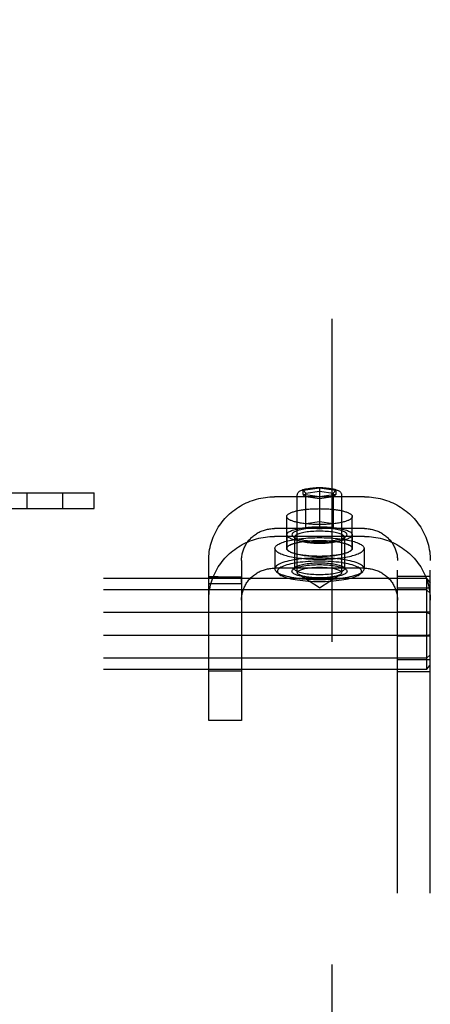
# Model space of a CAD drawing. Header units: inches. Extents: x 0 to 224, y 0 to 145.
# Tile 53 of 91: x 113.71 to 115.27, y 52.29 to 56.05. Entities that reach past the tile are written whole.
import ezdxf

# ---------------------------------------------------------------- set-up
doc = ezdxf.new("R2010")
doc.units = ezdxf.units.IN
doc.header["$LTSCALE"] = 12.302632
doc.header["$MEASUREMENT"] = 0
doc.linetypes.add('HIDDEN', pattern=[0.2, 0.1, -0.1])
doc.layers.add('DEFAULT_2', color=8, linetype='HIDDEN')

msp = doc.modelspace()

# ---------------------------------------------------------------- linework, layer by layer
at = {"layer": 'DEFAULT_2', "color": 8, "linetype": 'HIDDEN'}
for p, q in [((114.8939, 89.3524), (114.8939, 16.3824)), ((113.5789, 54.2424), (113.9889, 54.2424)), ((113.7321, 54.2424), (113.7321, 54.1824)), ((113.8681, 54.2424), (113.8681, 54.1824)), ((113.9889, 54.1824), (113.9889, 54.2424)), ((115.0189, 54.2274), (114.6749, 54.2274)), ((114.7624, 53.9384), (114.7624, 54.2343)), ((114.7844, 54.2528), (114.8469, 54.2615)), ((114.7844, 54.2528), (114.7944, 54.2417)), ((114.7844, 54.2354), (114.7844, 54.2528)), ((114.8469, 54.2266), (114.7844, 54.2354)), ((114.7844, 54.2354), (114.7944, 54.2271)), ((114.7944, 54.2417), (114.8469, 54.2491)), ((114.7944, 54.1106), (114.7944, 54.2417)), ((114.8469, 54.2197), (114.7944, 54.2271)), ((114.8469, 54.2615), (114.9094, 54.2528)), ((114.8469, 54.2615), (114.8469, 54.1033)), ((114.8469, 54.2491), (114.8994, 54.2417)), ((114.9094, 54.2354), (114.8469, 54.2266)), ((114.8994, 54.2271), (114.8469, 54.2197)), ((114.9094, 54.2528), (114.8994, 54.2417)), ((114.8994, 54.2417), (114.8994, 54.1106)), ((114.9094, 54.2354), (114.8994, 54.2271)), ((114.9094, 54.2528), (114.9094, 54.2354)), ((114.9314, 53.9384), (114.9314, 54.2343)), ((113.5789, 54.1824), (113.9889, 54.1824)), ((114.7219, 54.0305), (114.7219, 54.1518)), ((114.9719, 54.0305), (114.9719, 54.1518)), ((114.7944, 54.1253), (114.8469, 54.1326)), ((114.8469, 54.1326), (114.8994, 54.1253)), ((115.0189, 54.1061), (114.6749, 54.1061)), ((115.0189, 54.0762), (114.6749, 54.0762)), ((114.7224, 54.0829), (114.7224, 54.0305)), ((114.7549, 54.0675), (114.7452, 54.0766)), ((114.8469, 54.1033), (114.7944, 54.1106)), ((114.8994, 54.1106), (114.8469, 54.1033)), ((114.9389, 54.0675), (114.9486, 54.0766)), ((114.9714, 54.0829), (114.9714, 54.0305)), ((114.7519, 54.0732), (114.7519, 53.9529)), ((114.9419, 54.0732), (114.9419, 53.9529)), ((114.6769, 54.0305), (114.6769, 53.9529)), ((115.0169, 54.0305), (115.0169, 53.9529)), ((114.4249, 53.375), (114.4249, 53.9849)), ((114.5499, 53.9849), (114.5499, 53.375)), ((115.1439, 47.7958), (115.1439, 53.9849)), ((115.2689, 47.7958), (115.2689, 53.9849)), ((115.0189, 53.9549), (114.6749, 53.9549)), ((114.6919, 53.9336), (114.6822, 53.9427)), ((114.7549, 53.9587), (114.7452, 53.9496)), ((114.8469, 53.8802), (114.7678, 53.9312)), ((114.8469, 53.8802), (114.926, 53.9312)), ((114.9389, 53.9587), (114.9486, 53.9496)), ((115.0018, 53.9336), (115.0115, 53.9427)), ((115.2539, 53.9158), (111.7839, 53.9158)), ((114.4431, 53.9222), (114.4249, 53.9224)), ((114.4249, 53.9224), (114.4249, 53.9221)), ((114.4249, 53.9221), (114.5499, 53.9221)), ((114.4249, 53.8994), (114.425, 53.9137)), ((114.4249, 53.8964), (114.5499, 53.8964)), ((114.425, 53.9137), (114.425, 53.917)), ((114.4604, 53.9221), (114.4431, 53.9222)), ((114.5499, 53.9215), (114.5499, 53.9221)), ((114.5499, 53.917), (114.5499, 53.9215)), ((115.2689, 53.9241), (115.1439, 53.9241)), ((115.2539, 53.9158), (115.2689, 53.8992)), ((115.2539, 53.9158), (115.2539, 53.5689)), ((115.2539, 53.8722), (111.7839, 53.8722)), ((115.2689, 53.8784), (115.1439, 53.8784)), ((115.2539, 53.8722), (115.2689, 53.8597)), ((115.2539, 53.786), (111.7839, 53.786)), ((115.2689, 53.7881), (115.1439, 53.7881)), ((115.2539, 53.786), (115.2689, 53.7818)), ((115.2539, 53.6987), (115.2689, 53.7029)), ((115.2539, 53.6987), (111.7839, 53.6987)), ((115.2689, 53.6966), (115.1439, 53.6966)), ((115.2539, 53.6126), (111.7839, 53.6126)), ((115.2689, 53.6064), (115.1439, 53.6064)), ((115.2539, 53.6126), (115.2689, 53.625)), ((115.2539, 53.5689), (111.7839, 53.5689)), ((114.5499, 53.5624), (114.4249, 53.5624)), ((115.2689, 53.5606), (115.1439, 53.5606)), ((115.2539, 53.5689), (115.2689, 53.5856)), ((114.5499, 53.375), (114.4249, 53.375))]:
    msp.add_line(p, q, dxfattribs=at)
for points in [[(114.4249, 53.9849), (114.425, 53.9931), (114.4255, 54.0014), (114.4262, 54.0097), (114.4272, 54.0179), (114.4285, 54.0261), (114.4301, 54.0342), (114.432, 54.0423), (114.4341, 54.0503), (114.4366, 54.0582), (114.4393, 54.0661), (114.4423, 54.0738), (114.4456, 54.0815), (114.4491, 54.089), (114.4529, 54.0964), (114.4569, 54.1037), (114.4613, 54.1109), (114.4658, 54.1179), (114.4706, 54.1247), (114.4757, 54.1314), (114.4809, 54.1379), (114.4865, 54.1443), (114.4922, 54.1504), (114.4981, 54.1564), (114.5042, 54.1621), (114.5106, 54.1677), (114.5171, 54.173), (114.5238, 54.1782), (114.5307, 54.183), (114.5378, 54.1877), (114.545, 54.1921), (114.5524, 54.1963), (114.5599, 54.2002), (114.5675, 54.2039), (114.5753, 54.2073), (114.5832, 54.2105), (114.5912, 54.2134), (114.5992, 54.2161), (114.6074, 54.2184), (114.6157, 54.2205), (114.624, 54.2224), (114.6324, 54.2239), (114.6408, 54.2252), (114.6493, 54.2262), (114.6578, 54.2269), (114.6663, 54.2273), (114.6749, 54.2274)], [(114.7624, 54.2343), (114.7626, 54.2365), (114.7631, 54.2388), (114.764, 54.241), (114.7652, 54.2431), (114.7668, 54.245), (114.7687, 54.2468), (114.7709, 54.2485), (114.7735, 54.2501), (114.7764, 54.2516), (114.7798, 54.2531), (114.7839, 54.2545), (114.7885, 54.2559), (114.7934, 54.2571), (114.7986, 54.2582), (114.8041, 54.2592), (114.8098, 54.26), (114.8156, 54.2607), (114.8217, 54.2613), (114.8278, 54.2618), (114.8341, 54.2621), (114.8405, 54.2623), (114.8469, 54.2623)], [(114.8469, 54.2623), (114.8533, 54.2623), (114.8597, 54.2621), (114.8661, 54.2617), (114.8723, 54.2613), (114.8784, 54.2607), (114.8843, 54.26), (114.89, 54.2591), (114.8955, 54.2582), (114.9008, 54.257), (114.9057, 54.2558), (114.9102, 54.2544), (114.9142, 54.253), (114.9176, 54.2515), (114.9205, 54.25), (114.923, 54.2484), (114.9251, 54.2467), (114.927, 54.2449), (114.9286, 54.243), (114.9298, 54.2409), (114.9307, 54.2388), (114.9312, 54.2365), (114.9314, 54.2343)], [(115.0189, 54.2274), (115.0274, 54.2273), (115.0359, 54.2269), (115.0444, 54.2262), (115.0529, 54.2252), (115.0614, 54.2239), (115.0697, 54.2224), (115.0781, 54.2205), (115.0863, 54.2184), (115.0945, 54.2161), (115.1026, 54.2134), (115.1106, 54.2105), (115.1184, 54.2074), (115.1262, 54.2039), (115.1339, 54.2003), (115.1414, 54.1963), (115.1487, 54.1921), (115.156, 54.1877), (115.163, 54.183), (115.1699, 54.1782), (115.1766, 54.173), (115.1832, 54.1677), (115.1895, 54.1621), (115.1957, 54.1564), (115.2016, 54.1504), (115.2073, 54.1443), (115.2128, 54.1379), (115.2181, 54.1314), (115.2231, 54.1247), (115.2279, 54.1179), (115.2325, 54.1109), (115.2368, 54.1037), (115.2408, 54.0965), (115.2446, 54.089), (115.2482, 54.0815), (115.2514, 54.0739), (115.2544, 54.0661), (115.2572, 54.0582), (115.2596, 54.0503), (115.2618, 54.0423), (115.2636, 54.0342), (115.2652, 54.0261), (115.2665, 54.0179), (115.2676, 54.0097), (115.2683, 54.0014), (115.2687, 53.9931), (115.2689, 53.9849)], [(114.7219, 54.1518), (114.722, 54.1531), (114.7223, 54.1543), (114.7228, 54.1556), (114.7236, 54.1568), (114.7245, 54.158), (114.7257, 54.1593), (114.7271, 54.1605), (114.7287, 54.1617), (114.7304, 54.1628), (114.7324, 54.164), (114.7346, 54.1651), (114.7369, 54.1662), (114.7395, 54.1673), (114.7422, 54.1684), (114.7451, 54.1694), (114.7482, 54.1704), (114.7515, 54.1714), (114.7549, 54.1723), (114.7585, 54.1732), (114.7622, 54.1741), (114.7661, 54.1749), (114.7701, 54.1757), (114.7742, 54.1764), (114.7785, 54.1772), (114.7829, 54.1778), (114.7874, 54.1784), (114.792, 54.179), (114.7967, 54.1795), (114.8014, 54.18), (114.8063, 54.1804), (114.8112, 54.1808), (114.8162, 54.1811), (114.8212, 54.1814), (114.8263, 54.1817), (114.8314, 54.1818), (114.8366, 54.182), (114.8417, 54.182), (114.8469, 54.1821)], [(114.8469, 54.1216), (114.8417, 54.1216), (114.8366, 54.1217), (114.8314, 54.1218), (114.8263, 54.122), (114.8212, 54.1222), (114.8162, 54.1225), (114.8112, 54.1229), (114.8063, 54.1232), (114.8014, 54.1237), (114.7967, 54.1241), (114.792, 54.1247), (114.7874, 54.1252), (114.7829, 54.1259), (114.7785, 54.1265), (114.7742, 54.1272), (114.7701, 54.128), (114.7661, 54.1288), (114.7622, 54.1296), (114.7585, 54.1305), (114.7549, 54.1314), (114.7515, 54.1323), (114.7482, 54.1333), (114.7451, 54.1343), (114.7422, 54.1353), (114.7395, 54.1364), (114.7369, 54.1374), (114.7346, 54.1386), (114.7324, 54.1397), (114.7304, 54.1408), (114.7287, 54.142), (114.7271, 54.1432), (114.7257, 54.1444), (114.7245, 54.1456), (114.7236, 54.1469), (114.7228, 54.1481), (114.7223, 54.1493), (114.722, 54.1506), (114.7219, 54.1518)], [(114.8469, 54.1821), (114.852, 54.182), (114.8572, 54.182), (114.8623, 54.1818), (114.8675, 54.1817), (114.8725, 54.1814), (114.8776, 54.1811), (114.8825, 54.1808), (114.8875, 54.1804), (114.8923, 54.18), (114.8971, 54.1795), (114.9018, 54.179), (114.9064, 54.1784), (114.9109, 54.1778), (114.9152, 54.1772), (114.9195, 54.1764), (114.9237, 54.1757), (114.9277, 54.1749), (114.9315, 54.1741), (114.9353, 54.1732), (114.9388, 54.1723), (114.9423, 54.1714), (114.9455, 54.1704), (114.9486, 54.1694), (114.9515, 54.1684), (114.9543, 54.1673), (114.9568, 54.1662), (114.9592, 54.1651), (114.9613, 54.164), (114.9633, 54.1628), (114.9651, 54.1617), (114.9667, 54.1605), (114.9681, 54.1593), (114.9692, 54.158), (114.9702, 54.1568), (114.9709, 54.1556), (114.9715, 54.1543), (114.9718, 54.1531), (114.9719, 54.1518)], [(114.9719, 54.1518), (114.9718, 54.1506), (114.9715, 54.1493), (114.9709, 54.1481), (114.9702, 54.1469), (114.9692, 54.1456), (114.9681, 54.1444), (114.9667, 54.1432), (114.9651, 54.142), (114.9633, 54.1408), (114.9613, 54.1397), (114.9592, 54.1386), (114.9568, 54.1374), (114.9543, 54.1364), (114.9515, 54.1353), (114.9486, 54.1343), (114.9455, 54.1333), (114.9423, 54.1323), (114.9388, 54.1314), (114.9353, 54.1305), (114.9315, 54.1296), (114.9277, 54.1288), (114.9237, 54.128), (114.9195, 54.1272), (114.9152, 54.1265), (114.9109, 54.1259), (114.9064, 54.1252), (114.9018, 54.1247), (114.8971, 54.1241), (114.8923, 54.1237), (114.8875, 54.1232), (114.8825, 54.1229), (114.8776, 54.1225), (114.8725, 54.1222), (114.8675, 54.122), (114.8623, 54.1218), (114.8572, 54.1217), (114.852, 54.1216), (114.8469, 54.1216)], [(114.4249, 53.8337), (114.425, 53.8419), (114.4255, 53.8502), (114.4262, 53.8585), (114.4272, 53.8667), (114.4285, 53.8749), (114.4301, 53.883), (114.432, 53.8911), (114.4341, 53.8991), (114.4366, 53.907), (114.4393, 53.9149), (114.4423, 53.9226), (114.4456, 53.9303), (114.4491, 53.9378), (114.4529, 53.9452), (114.4569, 53.9525), (114.4613, 53.9597), (114.4658, 53.9667), (114.4706, 53.9735), (114.4757, 53.9802), (114.4809, 53.9867), (114.4865, 53.9931), (114.4922, 53.9992), (114.4981, 54.0052), (114.5042, 54.0109), (114.5106, 54.0165), (114.5171, 54.0218), (114.5238, 54.0269), (114.5307, 54.0318), (114.5378, 54.0365), (114.545, 54.0409), (114.5524, 54.0451), (114.5599, 54.049), (114.5675, 54.0527), (114.5753, 54.0561), (114.5832, 54.0593), (114.5912, 54.0622), (114.5992, 54.0649), (114.6074, 54.0672), (114.6157, 54.0693), (114.624, 54.0712), (114.6324, 54.0727), (114.6408, 54.074), (114.6493, 54.075), (114.6578, 54.0757), (114.6663, 54.0761), (114.6749, 54.0762)], [(114.5499, 53.9849), (114.55, 53.989), (114.5502, 53.9931), (114.5505, 53.9973), (114.551, 54.0014), (114.5517, 54.0055), (114.5525, 54.0095), (114.5534, 54.0136), (114.5545, 54.0176), (114.5557, 54.0215), (114.5571, 54.0255), (114.5586, 54.0293), (114.5602, 54.0332), (114.562, 54.0369), (114.5639, 54.0406), (114.5659, 54.0443), (114.5681, 54.0479), (114.5703, 54.0514), (114.5728, 54.0548), (114.5753, 54.0581), (114.5779, 54.0614), (114.5807, 54.0646), (114.5835, 54.0676), (114.5865, 54.0706), (114.5896, 54.0735), (114.5927, 54.0763), (114.596, 54.0789), (114.5994, 54.0815), (114.6028, 54.084), (114.6063, 54.0863), (114.6099, 54.0885), (114.6136, 54.0906), (114.6174, 54.0925), (114.6212, 54.0944), (114.6251, 54.0961), (114.629, 54.0977), (114.633, 54.0991), (114.6371, 54.1005), (114.6412, 54.1016), (114.6453, 54.1027), (114.6494, 54.1036), (114.6536, 54.1044), (114.6579, 54.105), (114.6621, 54.1055), (114.6663, 54.1059), (114.6706, 54.1061), (114.6749, 54.1061)], [(114.7224, 54.0829), (114.7226, 54.0848), (114.7233, 54.0866), (114.7244, 54.0884), (114.726, 54.0902), (114.728, 54.0919), (114.7305, 54.0936), (114.7333, 54.0953), (114.7366, 54.0969), (114.7403, 54.0985), (114.7444, 54.1001), (114.7489, 54.1015), (114.7537, 54.1029), (114.7588, 54.1042), (114.7643, 54.1055), (114.7701, 54.1067), (114.7762, 54.1077), (114.7825, 54.1087), (114.789, 54.1096), (114.7958, 54.1104), (114.8027, 54.1111), (114.8098, 54.1117), (114.8171, 54.1122), (114.8244, 54.1126), (114.8319, 54.1128), (114.8394, 54.113), (114.8469, 54.1131), (114.8544, 54.113), (114.8619, 54.1128), (114.8693, 54.1126), (114.8767, 54.1122), (114.8839, 54.1117), (114.891, 54.1111), (114.898, 54.1104), (114.9047, 54.1096), (114.9113, 54.1087), (114.9176, 54.1077), (114.9237, 54.1067), (114.9294, 54.1055), (114.9349, 54.1042), (114.9401, 54.1029), (114.9449, 54.1015), (114.9493, 54.1001), (114.9534, 54.0985), (114.9571, 54.0969), (114.9604, 54.0953), (114.9633, 54.0936), (114.9657, 54.0919), (114.9678, 54.0902), (114.9693, 54.0884), (114.9705, 54.0866), (114.9711, 54.0848), (114.9714, 54.0829)], [(114.7224, 54.0829), (114.7226, 54.0811), (114.7233, 54.0793), (114.7244, 54.0775), (114.726, 54.0757), (114.728, 54.074), (114.7305, 54.0723), (114.7333, 54.0706), (114.7366, 54.0689), (114.7403, 54.0674), (114.7444, 54.0658), (114.7489, 54.0644), (114.7537, 54.063), (114.7588, 54.0616), (114.7643, 54.0604), (114.7701, 54.0592), (114.7762, 54.0582), (114.7825, 54.0572), (114.789, 54.0563), (114.7958, 54.0555), (114.8027, 54.0548), (114.8098, 54.0542), (114.8171, 54.0537), (114.8244, 54.0533), (114.8319, 54.053), (114.8394, 54.0529), (114.8469, 54.0528), (114.8544, 54.0529), (114.8619, 54.053), (114.8693, 54.0533), (114.8767, 54.0537), (114.8839, 54.0542), (114.891, 54.0548), (114.898, 54.0555), (114.9047, 54.0563), (114.9113, 54.0572), (114.9176, 54.0582), (114.9237, 54.0592), (114.9294, 54.0604), (114.9349, 54.0616), (114.9401, 54.063), (114.9449, 54.0644), (114.9493, 54.0658), (114.9534, 54.0674), (114.9571, 54.0689), (114.9604, 54.0706), (114.9633, 54.0723), (114.9657, 54.074), (114.9678, 54.0757), (114.9693, 54.0775), (114.9705, 54.0793), (114.9711, 54.0811), (114.9714, 54.0829)], [(114.9519, 54.0829), (114.9516, 54.0848), (114.9508, 54.0866), (114.9493, 54.0885), (114.9473, 54.0903), (114.9448, 54.0921), (114.9416, 54.0939), (114.9379, 54.0956), (114.9337, 54.0972), (114.9291, 54.0987), (114.924, 54.1002), (114.9184, 54.1015), (114.9125, 54.1028), (114.9061, 54.1039), (114.8995, 54.1049), (114.8925, 54.1058), (114.8853, 54.1066), (114.8779, 54.1072), (114.8703, 54.1077), (114.8626, 54.1081), (114.8547, 54.1083), (114.8469, 54.1083), (114.839, 54.1083), (114.8312, 54.1081), (114.8235, 54.1077), (114.8159, 54.1072), (114.8084, 54.1066), (114.8012, 54.1058), (114.7943, 54.1049), (114.7876, 54.1039), (114.7813, 54.1028), (114.7754, 54.1015), (114.7698, 54.1002), (114.7647, 54.0988), (114.76, 54.0972), (114.7558, 54.0956), (114.7521, 54.0939), (114.749, 54.0921), (114.7464, 54.0903), (114.7444, 54.0885), (114.743, 54.0866), (114.7422, 54.0848), (114.7419, 54.0829)], [(114.7419, 54.0829), (114.7422, 54.0811), (114.743, 54.0792), (114.7444, 54.0774), (114.7452, 54.0766)], [(114.7452, 54.0766), (114.7464, 54.0756), (114.749, 54.0737), (114.7521, 54.072), (114.7558, 54.0703), (114.76, 54.0687), (114.7647, 54.0671), (114.7698, 54.0657), (114.7753, 54.0643), (114.7813, 54.0631), (114.7876, 54.062), (114.7943, 54.061), (114.8012, 54.0601), (114.8084, 54.0593), (114.8159, 54.0587), (114.8235, 54.0582), (114.8312, 54.0578), (114.839, 54.0576), (114.8469, 54.0575), (114.8547, 54.0576), (114.8625, 54.0578), (114.8703, 54.0582), (114.8779, 54.0587), (114.8853, 54.0593), (114.8925, 54.0601), (114.8995, 54.061), (114.9061, 54.062), (114.9125, 54.0631), (114.9184, 54.0643), (114.9239, 54.0657), (114.9291, 54.0671), (114.9337, 54.0687), (114.9379, 54.0703), (114.9416, 54.072), (114.9447, 54.0737), (114.9473, 54.0755), (114.9486, 54.0766)], [(114.9419, 54.0732), (114.9416, 54.0749), (114.9409, 54.0766), (114.9396, 54.0783), (114.9378, 54.0799), (114.9354, 54.0816), (114.9326, 54.0831), (114.9293, 54.0847), (114.9255, 54.0862), (114.9212, 54.0875), (114.9166, 54.0888), (114.9116, 54.0901), (114.9062, 54.0912), (114.9005, 54.0922), (114.8945, 54.0931), (114.8882, 54.0939), (114.8817, 54.0946), (114.8749, 54.0952), (114.8681, 54.0956), (114.8611, 54.096), (114.854, 54.0962), (114.8469, 54.0962), (114.8398, 54.0962), (114.8327, 54.096), (114.8257, 54.0956), (114.8188, 54.0952), (114.8121, 54.0946), (114.8056, 54.0939), (114.7993, 54.0931), (114.7933, 54.0922), (114.7875, 54.0912), (114.7822, 54.0901), (114.7772, 54.0889), (114.7725, 54.0875), (114.7683, 54.0862), (114.7645, 54.0847), (114.7612, 54.0832), (114.7583, 54.0816), (114.756, 54.0799), (114.7542, 54.0783), (114.7529, 54.0766), (114.7521, 54.0749), (114.7519, 54.0732)], [(114.9486, 54.0766), (114.9493, 54.0774), (114.9508, 54.0792), (114.9516, 54.0811), (114.9519, 54.0829)], [(115.0189, 54.1061), (115.0231, 54.1061), (115.0274, 54.1059), (115.0317, 54.1055), (115.0359, 54.105), (115.0401, 54.1044), (115.0443, 54.1036), (115.0485, 54.1027), (115.0526, 54.1016), (115.0567, 54.1005), (115.0607, 54.0991), (115.0647, 54.0977), (115.0687, 54.0961), (115.0725, 54.0944), (115.0764, 54.0926), (115.0801, 54.0906), (115.0838, 54.0885), (115.0874, 54.0863), (115.091, 54.084), (115.0944, 54.0815), (115.0978, 54.0789), (115.101, 54.0763), (115.1042, 54.0735), (115.1073, 54.0706), (115.1102, 54.0676), (115.1131, 54.0646), (115.1158, 54.0614), (115.1185, 54.0581), (115.121, 54.0548), (115.1234, 54.0514), (115.1257, 54.0479), (115.1278, 54.0443), (115.1299, 54.0407), (115.1318, 54.037), (115.1335, 54.0332), (115.1352, 54.0294), (115.1367, 54.0255), (115.138, 54.0216), (115.1392, 54.0176), (115.1403, 54.0136), (115.1413, 54.0095), (115.1421, 54.0055), (115.1427, 54.0014), (115.1432, 53.9973), (115.1436, 53.9931), (115.1438, 53.989), (115.1439, 53.9849)], [(115.0189, 54.0762), (115.0274, 54.0761), (115.0359, 54.0757), (115.0444, 54.075), (115.0529, 54.074), (115.0614, 54.0727), (115.0697, 54.0712), (115.0781, 54.0693), (115.0863, 54.0672), (115.0945, 54.0649), (115.1026, 54.0622), (115.1106, 54.0593), (115.1184, 54.0562), (115.1262, 54.0527), (115.1339, 54.0491), (115.1414, 54.0451), (115.1487, 54.0409), (115.156, 54.0365), (115.163, 54.0318), (115.1699, 54.0269), (115.1766, 54.0218), (115.1832, 54.0165), (115.1895, 54.0109), (115.1957, 54.0052), (115.2016, 53.9992), (115.2073, 53.9931), (115.2128, 53.9867), (115.2181, 53.9802), (115.2231, 53.9735), (115.2279, 53.9667), (115.2325, 53.9597), (115.2368, 53.9525), (115.2408, 53.9453), (115.2446, 53.9378), (115.2482, 53.9303), (115.2514, 53.9227), (115.2544, 53.9149), (115.2572, 53.907), (115.2596, 53.8991), (115.2618, 53.8911), (115.2636, 53.883), (115.2652, 53.8749), (115.2665, 53.8667), (115.2676, 53.8585), (115.2683, 53.8502), (115.2687, 53.8419), (115.2689, 53.8337)], [(114.6769, 54.0305), (114.6771, 54.0327), (114.6778, 54.0348), (114.679, 54.037), (114.6806, 54.0391), (114.6827, 54.0412), (114.6852, 54.0433), (114.6882, 54.0453), (114.6916, 54.0473), (114.6954, 54.0492), (114.6997, 54.0511), (114.7043, 54.0529), (114.7093, 54.0547), (114.7148, 54.0564), (114.7205, 54.0581), (114.7267, 54.0596), (114.7331, 54.0611), (114.7399, 54.0625), (114.747, 54.0638), (114.7543, 54.065), (114.7619, 54.0662), (114.7697, 54.0672), (114.7777, 54.0681), (114.786, 54.0689), (114.7943, 54.0697), (114.8029, 54.0703), (114.8115, 54.0708), (114.8203, 54.0712), (114.8291, 54.0714), (114.838, 54.0716), (114.8469, 54.0717), (114.8558, 54.0716), (114.8646, 54.0714), (114.8735, 54.0712), (114.8822, 54.0708), (114.8909, 54.0703), (114.8994, 54.0697), (114.9078, 54.0689), (114.916, 54.0681), (114.9241, 54.0672), (114.9319, 54.0662), (114.9395, 54.065), (114.9468, 54.0638), (114.9539, 54.0625), (114.9606, 54.0611), (114.9671, 54.0596), (114.9732, 54.0581), (114.979, 54.0564), (114.9844, 54.0547), (114.9895, 54.0529), (114.9941, 54.0511), (114.9983, 54.0492), (115.0022, 54.0473), (115.0056, 54.0453), (115.0086, 54.0433), (115.0111, 54.0412), (115.0132, 54.0391), (115.0148, 54.037), (115.0159, 54.0348), (115.0166, 54.0327), (115.0169, 54.0305)], [(114.7219, 54.0305), (114.722, 54.0318), (114.7223, 54.033), (114.7228, 54.0343), (114.7236, 54.0355), (114.7245, 54.0368), (114.7257, 54.038), (114.7271, 54.0392), (114.7287, 54.0404), (114.7304, 54.0415), (114.7324, 54.0427), (114.7346, 54.0438), (114.7369, 54.0449), (114.7395, 54.046), (114.7422, 54.0471), (114.7451, 54.0481), (114.7482, 54.0491), (114.7515, 54.0501), (114.7549, 54.051), (114.7585, 54.0519), (114.7622, 54.0528), (114.7661, 54.0536), (114.7701, 54.0544), (114.7742, 54.0552), (114.7785, 54.0559), (114.7829, 54.0565), (114.7874, 54.0571), (114.792, 54.0577), (114.7967, 54.0582), (114.8014, 54.0587), (114.8063, 54.0591), (114.8112, 54.0595), (114.8162, 54.0599), (114.8212, 54.0601), (114.8263, 54.0604), (114.8314, 54.0606), (114.8366, 54.0607), (114.8417, 54.0608), (114.8469, 54.0608)], [(114.7224, 54.0305), (114.7226, 54.0324), (114.7233, 54.0342), (114.7244, 54.036), (114.726, 54.0378), (114.728, 54.0395), (114.7305, 54.0412), (114.7333, 54.0429), (114.7366, 54.0445), (114.7403, 54.0461), (114.7444, 54.0477), (114.7489, 54.0491), (114.7537, 54.0505), (114.7588, 54.0518), (114.7643, 54.0531), (114.7701, 54.0543), (114.7762, 54.0553), (114.7825, 54.0563), (114.789, 54.0572), (114.7958, 54.058), (114.8027, 54.0587), (114.8098, 54.0593), (114.8171, 54.0598), (114.8244, 54.0602), (114.8319, 54.0604), (114.8394, 54.0606), (114.8469, 54.0607), (114.8544, 54.0606), (114.8619, 54.0604), (114.8693, 54.0602), (114.8767, 54.0598), (114.8839, 54.0593), (114.891, 54.0587), (114.898, 54.058), (114.9047, 54.0572), (114.9113, 54.0563), (114.9176, 54.0553), (114.9237, 54.0543), (114.9294, 54.0531), (114.9349, 54.0518), (114.9401, 54.0505), (114.9449, 54.0491), (114.9493, 54.0477), (114.9534, 54.0461), (114.9571, 54.0445), (114.9604, 54.0429), (114.9633, 54.0412), (114.9657, 54.0395), (114.9678, 54.0378), (114.9693, 54.036), (114.9705, 54.0342), (114.9711, 54.0324), (114.9714, 54.0305)], [(114.7519, 54.0732), (114.7521, 54.0716), (114.7529, 54.0699), (114.7542, 54.0682), (114.7549, 54.0675)], [(114.7549, 54.0675), (114.756, 54.0666), (114.7583, 54.0649), (114.7612, 54.0633), (114.7645, 54.0618), (114.7683, 54.0603), (114.7725, 54.0589), (114.7771, 54.0576), (114.7822, 54.0564), (114.7875, 54.0553), (114.7933, 54.0543), (114.7993, 54.0534), (114.8056, 54.0525), (114.8121, 54.0519), (114.8188, 54.0513), (114.8257, 54.0508), (114.8327, 54.0505), (114.8398, 54.0503), (114.8469, 54.0503), (114.854, 54.0503), (114.8611, 54.0505), (114.8681, 54.0508), (114.8749, 54.0513), (114.8817, 54.0519), (114.8882, 54.0525), (114.8945, 54.0534), (114.9005, 54.0543), (114.9062, 54.0553), (114.9116, 54.0564), (114.9166, 54.0576), (114.9212, 54.0589), (114.9255, 54.0603), (114.9293, 54.0618), (114.9326, 54.0633), (114.9354, 54.0649), (114.9378, 54.0665), (114.9389, 54.0675)], [(114.8469, 54.0608), (114.852, 54.0608), (114.8572, 54.0607), (114.8623, 54.0606), (114.8675, 54.0604), (114.8725, 54.0601), (114.8776, 54.0599), (114.8825, 54.0595), (114.8875, 54.0591), (114.8923, 54.0587), (114.8971, 54.0582), (114.9018, 54.0577), (114.9064, 54.0571), (114.9109, 54.0565), (114.9152, 54.0559), (114.9195, 54.0552), (114.9237, 54.0544), (114.9277, 54.0536), (114.9315, 54.0528), (114.9353, 54.0519), (114.9388, 54.051), (114.9423, 54.0501), (114.9455, 54.0491), (114.9486, 54.0481), (114.9515, 54.0471), (114.9543, 54.046), (114.9568, 54.0449), (114.9592, 54.0438), (114.9613, 54.0427), (114.9633, 54.0415), (114.9651, 54.0404), (114.9667, 54.0392), (114.9681, 54.038), (114.9692, 54.0368), (114.9702, 54.0355), (114.9709, 54.0343), (114.9715, 54.033), (114.9718, 54.0318), (114.9719, 54.0305)], [(114.9389, 54.0675), (114.9396, 54.0682), (114.9409, 54.0699), (114.9416, 54.0716), (114.9419, 54.0732)], [(114.6769, 54.0305), (114.6771, 54.0284), (114.6778, 54.0262), (114.679, 54.0241), (114.6806, 54.022), (114.6827, 54.0199), (114.6852, 54.0178), (114.6882, 54.0158), (114.6916, 54.0138), (114.6954, 54.0119), (114.6997, 54.01), (114.7043, 54.0081), (114.7093, 54.0064), (114.7148, 54.0047), (114.7205, 54.003), (114.7267, 54.0015), (114.7331, 54), (114.7399, 53.9986), (114.747, 53.9973), (114.7543, 53.9961), (114.7619, 53.9949), (114.7697, 53.9939), (114.7777, 53.993), (114.786, 53.9922), (114.7943, 53.9914), (114.8029, 53.9908), (114.8115, 53.9903), (114.8203, 53.9899), (114.8291, 53.9896), (114.838, 53.9895), (114.8469, 53.9894), (114.8558, 53.9895), (114.8646, 53.9896), (114.8735, 53.9899), (114.8822, 53.9903), (114.8909, 53.9908), (114.8994, 53.9914), (114.9078, 53.9922), (114.916, 53.993), (114.9241, 53.9939), (114.9319, 53.9949), (114.9395, 53.9961), (114.9468, 53.9973), (114.9539, 53.9986), (114.9606, 54), (114.9671, 54.0015), (114.9732, 54.003), (114.979, 54.0047), (114.9844, 54.0064), (114.9895, 54.0081), (114.9941, 54.01), (114.9983, 54.0119), (115.0022, 54.0138), (115.0056, 54.0158), (115.0086, 54.0178), (115.0111, 54.0199), (115.0132, 54.022), (115.0148, 54.0241), (115.0159, 54.0262), (115.0166, 54.0284), (115.0169, 54.0305)], [(114.8469, 54.0003), (114.8417, 54.0003), (114.8366, 54.0004), (114.8314, 54.0005), (114.8263, 54.0007), (114.8212, 54.001), (114.8162, 54.0012), (114.8112, 54.0016), (114.8063, 54.0019), (114.8014, 54.0024), (114.7967, 54.0029), (114.792, 54.0034), (114.7874, 54.004), (114.7829, 54.0046), (114.7785, 54.0052), (114.7742, 54.0059), (114.7701, 54.0067), (114.7661, 54.0075), (114.7622, 54.0083), (114.7585, 54.0092), (114.7549, 54.0101), (114.7515, 54.011), (114.7482, 54.012), (114.7451, 54.013), (114.7422, 54.014), (114.7395, 54.0151), (114.7369, 54.0162), (114.7346, 54.0173), (114.7324, 54.0184), (114.7304, 54.0196), (114.7287, 54.0207), (114.7271, 54.0219), (114.7257, 54.0231), (114.7245, 54.0243), (114.7236, 54.0256), (114.7228, 54.0268), (114.7223, 54.0281), (114.722, 54.0293), (114.7219, 54.0305)], [(114.7224, 54.0305), (114.7226, 54.0287), (114.7233, 54.0269), (114.7244, 54.0251), (114.726, 54.0233), (114.728, 54.0216), (114.7305, 54.0199), (114.7333, 54.0182), (114.7366, 54.0166), (114.7403, 54.015), (114.7444, 54.0134), (114.7489, 54.012), (114.7537, 54.0106), (114.7588, 54.0093), (114.7643, 54.008), (114.7701, 54.0068), (114.7762, 54.0058), (114.7825, 54.0048), (114.789, 54.0039), (114.7958, 54.0031), (114.8027, 54.0024), (114.8098, 54.0018), (114.8171, 54.0013), (114.8244, 54.0009), (114.8319, 54.0006), (114.8394, 54.0005), (114.8469, 54.0004), (114.8544, 54.0005), (114.8619, 54.0006), (114.8693, 54.0009), (114.8767, 54.0013), (114.8839, 54.0018), (114.891, 54.0024), (114.898, 54.0031), (114.9047, 54.0039), (114.9113, 54.0048), (114.9176, 54.0058), (114.9237, 54.0068), (114.9294, 54.008), (114.9349, 54.0093), (114.9401, 54.0106), (114.9449, 54.012), (114.9493, 54.0134), (114.9534, 54.015), (114.9571, 54.0166), (114.9604, 54.0182), (114.9633, 54.0199), (114.9657, 54.0216), (114.9678, 54.0233), (114.9693, 54.0251), (114.9705, 54.0269), (114.9711, 54.0287), (114.9714, 54.0305)], [(114.9719, 54.0305), (114.9718, 54.0293), (114.9715, 54.0281), (114.9709, 54.0268), (114.9702, 54.0256), (114.9692, 54.0243), (114.9681, 54.0231), (114.9667, 54.0219), (114.9651, 54.0207), (114.9633, 54.0196), (114.9613, 54.0184), (114.9592, 54.0173), (114.9568, 54.0162), (114.9543, 54.0151), (114.9515, 54.014), (114.9486, 54.013), (114.9455, 54.012), (114.9423, 54.011), (114.9388, 54.0101), (114.9353, 54.0092), (114.9315, 54.0083), (114.9277, 54.0075), (114.9237, 54.0067), (114.9195, 54.0059), (114.9152, 54.0052), (114.9109, 54.0046), (114.9064, 54.004), (114.9018, 54.0034), (114.8971, 54.0029), (114.8923, 54.0024), (114.8875, 54.0019), (114.8825, 54.0016), (114.8776, 54.0012), (114.8725, 54.001), (114.8675, 54.0007), (114.8623, 54.0005), (114.8572, 54.0004), (114.852, 54.0003), (114.8469, 54.0003)], [(115.0169, 53.9529), (115.0165, 53.9557), (115.0153, 53.9584), (115.0134, 53.9612), (115.0107, 53.9639), (115.0072, 53.9666), (115.003, 53.9692), (114.998, 53.9718), (114.9923, 53.9742), (114.986, 53.9766), (114.979, 53.9788), (114.9713, 53.9809), (114.9631, 53.9829), (114.9544, 53.9848), (114.9451, 53.9865), (114.9354, 53.988), (114.9253, 53.9894), (114.9148, 53.9906), (114.9039, 53.9917), (114.8928, 53.9925), (114.8815, 53.9932), (114.8701, 53.9937), (114.8585, 53.994), (114.8469, 53.9941), (114.8353, 53.994), (114.8237, 53.9937), (114.8122, 53.9932), (114.8009, 53.9925), (114.7898, 53.9917), (114.779, 53.9906), (114.7685, 53.9894), (114.7584, 53.988), (114.7487, 53.9865), (114.7394, 53.9848), (114.7306, 53.9829), (114.7224, 53.9809), (114.7148, 53.9788), (114.7078, 53.9766), (114.7014, 53.9742), (114.6957, 53.9718), (114.6908, 53.9692), (114.6865, 53.9666), (114.6831, 53.9639), (114.6803, 53.9612), (114.6784, 53.9584), (114.6773, 53.9557), (114.6769, 53.9529)], [(115.0069, 53.9432), (115.0065, 53.9458), (115.0054, 53.9484), (115.0036, 53.951), (115.0011, 53.9536), (114.9978, 53.9561), (114.9938, 53.9585), (114.9891, 53.9609), (114.9838, 53.9633), (114.9778, 53.9655), (114.9712, 53.9676), (114.964, 53.9696), (114.9563, 53.9715), (114.948, 53.9732), (114.9393, 53.9748), (114.9302, 53.9763), (114.9206, 53.9776), (114.9108, 53.9787), (114.9006, 53.9797), (114.8901, 53.9805), (114.8795, 53.9811), (114.8687, 53.9816), (114.8578, 53.9818), (114.8469, 53.9819), (114.8359, 53.9818), (114.825, 53.9816), (114.8143, 53.9811), (114.8036, 53.9805), (114.7932, 53.9797), (114.783, 53.9787), (114.7731, 53.9776), (114.7636, 53.9763), (114.7544, 53.9748), (114.7457, 53.9732), (114.7375, 53.9715), (114.7298, 53.9696), (114.7226, 53.9676), (114.716, 53.9655), (114.71, 53.9633), (114.7046, 53.9609), (114.6999, 53.9585), (114.696, 53.9561), (114.6927, 53.9536), (114.6901, 53.951), (114.6883, 53.9484), (114.6872, 53.9458), (114.6869, 53.9432)], [(114.7452, 53.9496), (114.7464, 53.9506), (114.749, 53.9524), (114.7521, 53.9542), (114.7558, 53.9559), (114.76, 53.9575), (114.7647, 53.959), (114.7698, 53.9605), (114.7754, 53.9618), (114.7813, 53.9631), (114.7876, 53.9642), (114.7943, 53.9652), (114.8012, 53.9661), (114.8084, 53.9669), (114.8159, 53.9675), (114.8235, 53.968), (114.8312, 53.9683), (114.839, 53.9686), (114.8469, 53.9686), (114.8547, 53.9686), (114.8626, 53.9683), (114.8703, 53.968), (114.8779, 53.9675), (114.8853, 53.9669), (114.8925, 53.9661), (114.8995, 53.9652), (114.9061, 53.9642), (114.9125, 53.9631), (114.9184, 53.9618), (114.924, 53.9605), (114.9291, 53.959), (114.9337, 53.9575), (114.9379, 53.9559), (114.9416, 53.9542), (114.9448, 53.9524), (114.9473, 53.9506), (114.9486, 53.9496)], [(114.7549, 53.9586), (114.756, 53.9596), (114.7583, 53.9612), (114.7612, 53.9628), (114.7645, 53.9644), (114.7683, 53.9658), (114.7725, 53.9672), (114.7772, 53.9685), (114.7822, 53.9698), (114.7875, 53.9709), (114.7933, 53.9719), (114.7993, 53.9728), (114.8056, 53.9736), (114.8121, 53.9743), (114.8188, 53.9749), (114.8257, 53.9753), (114.8327, 53.9756), (114.8398, 53.9758), (114.8469, 53.9759), (114.854, 53.9758), (114.8611, 53.9756), (114.8681, 53.9753), (114.8749, 53.9749), (114.8817, 53.9743), (114.8882, 53.9736), (114.8945, 53.9728), (114.9005, 53.9719), (114.9062, 53.9709), (114.9116, 53.9697), (114.9166, 53.9685), (114.9212, 53.9672), (114.9255, 53.9658), (114.9293, 53.9644), (114.9326, 53.9628), (114.9354, 53.9612), (114.9378, 53.9596), (114.9389, 53.9586)], [(114.5499, 53.8337), (114.55, 53.8378), (114.5502, 53.8419), (114.5505, 53.8461), (114.551, 53.8502), (114.5517, 53.8543), (114.5525, 53.8583), (114.5534, 53.8624), (114.5545, 53.8664), (114.5557, 53.8703), (114.5571, 53.8743), (114.5586, 53.8781), (114.5602, 53.882), (114.562, 53.8857), (114.5639, 53.8894), (114.5659, 53.8931), (114.5681, 53.8967), (114.5703, 53.9002), (114.5728, 53.9036), (114.5753, 53.9069), (114.5779, 53.9102), (114.5807, 53.9134), (114.5835, 53.9164), (114.5865, 53.9194), (114.5896, 53.9223), (114.5927, 53.9251), (114.596, 53.9277), (114.5994, 53.9303), (114.6028, 53.9328), (114.6063, 53.9351), (114.6099, 53.9373), (114.6136, 53.9394), (114.6174, 53.9413), (114.6212, 53.9432), (114.6251, 53.9449), (114.629, 53.9465), (114.633, 53.9479), (114.6371, 53.9493), (114.6412, 53.9504), (114.6453, 53.9515), (114.6494, 53.9524), (114.6536, 53.9532), (114.6579, 53.9538), (114.6621, 53.9543), (114.6663, 53.9547), (114.6706, 53.9549), (114.6749, 53.9549)], [(114.6769, 53.9529), (114.6773, 53.9502), (114.6784, 53.9474), (114.6803, 53.9447), (114.6822, 53.9427)], [(114.6822, 53.9427), (114.6831, 53.9419), (114.6865, 53.9393), (114.6908, 53.9366), (114.6957, 53.9341), (114.7014, 53.9316), (114.7078, 53.9293), (114.7148, 53.927), (114.7224, 53.9249), (114.7306, 53.9229), (114.7394, 53.9211), (114.7486, 53.9194), (114.7584, 53.9178), (114.7685, 53.9164), (114.779, 53.9152), (114.7898, 53.9142), (114.8009, 53.9133), (114.8122, 53.9127), (114.8237, 53.9122), (114.8352, 53.9119), (114.8469, 53.9118), (114.8585, 53.9119), (114.8701, 53.9122), (114.8815, 53.9127), (114.8928, 53.9133), (114.9039, 53.9142), (114.9147, 53.9152), (114.9252, 53.9164), (114.9354, 53.9178), (114.9451, 53.9194), (114.9544, 53.9211), (114.9631, 53.9229), (114.9713, 53.9249), (114.979, 53.927), (114.986, 53.9293), (114.9923, 53.9316), (114.998, 53.9341), (115.003, 53.9366), (115.0072, 53.9393), (115.0107, 53.9419), (115.0115, 53.9427)], [(114.6869, 53.9432), (114.6872, 53.9406), (114.6883, 53.938), (114.6901, 53.9354), (114.6919, 53.9336)], [(114.6919, 53.9336), (114.6927, 53.9329), (114.696, 53.9304), (114.6999, 53.9279), (114.7046, 53.9255), (114.71, 53.9232), (114.716, 53.921), (114.7226, 53.9189), (114.7297, 53.9169), (114.7375, 53.915), (114.7457, 53.9132), (114.7544, 53.9116), (114.7636, 53.9102), (114.7731, 53.9089), (114.783, 53.9077), (114.7932, 53.9068), (114.8036, 53.906), (114.8143, 53.9053), (114.825, 53.9049), (114.8359, 53.9046), (114.8469, 53.9045), (114.8578, 53.9046), (114.8687, 53.9049), (114.8795, 53.9053), (114.8901, 53.906), (114.9006, 53.9068), (114.9108, 53.9077), (114.9206, 53.9089), (114.9302, 53.9102), (114.9393, 53.9116), (114.948, 53.9132), (114.9563, 53.915), (114.964, 53.9169), (114.9712, 53.9189), (114.9778, 53.921), (114.9838, 53.9232), (114.9891, 53.9255), (114.9938, 53.9279), (114.9978, 53.9304), (115.0011, 53.9329), (115.0018, 53.9336)], [(114.7419, 53.9432), (114.7422, 53.9451), (114.743, 53.9469), (114.7444, 53.9488), (114.7452, 53.9496)], [(114.9519, 53.9432), (114.9516, 53.9414), (114.9508, 53.9395), (114.9493, 53.9377), (114.9473, 53.9358), (114.9447, 53.934), (114.9416, 53.9323), (114.9379, 53.9306), (114.9337, 53.9289), (114.9291, 53.9274), (114.9239, 53.926), (114.9184, 53.9246), (114.9125, 53.9234), (114.9061, 53.9223), (114.8995, 53.9212), (114.8925, 53.9203), (114.8853, 53.9196), (114.8779, 53.919), (114.8703, 53.9185), (114.8625, 53.9181), (114.8547, 53.9179), (114.8469, 53.9178), (114.839, 53.9179), (114.8312, 53.9181), (114.8235, 53.9185), (114.8159, 53.919), (114.8084, 53.9196), (114.8012, 53.9203), (114.7943, 53.9212), (114.7876, 53.9223), (114.7813, 53.9234), (114.7753, 53.9246), (114.7698, 53.926), (114.7647, 53.9274), (114.76, 53.929), (114.7558, 53.9306), (114.7521, 53.9323), (114.749, 53.934), (114.7464, 53.9358), (114.7444, 53.9377), (114.743, 53.9395), (114.7422, 53.9414), (114.7419, 53.9432)], [(114.7519, 53.9529), (114.7521, 53.9546), (114.7529, 53.9563), (114.7542, 53.958), (114.7549, 53.9586)], [(114.9419, 53.9529), (114.9416, 53.9512), (114.9409, 53.9496), (114.9396, 53.9479), (114.9378, 53.9462), (114.9354, 53.9446), (114.9326, 53.943), (114.9293, 53.9415), (114.9255, 53.94), (114.9212, 53.9386), (114.9166, 53.9373), (114.9116, 53.9361), (114.9062, 53.935), (114.9005, 53.934), (114.8945, 53.933), (114.8882, 53.9322), (114.8817, 53.9315), (114.8749, 53.931), (114.8681, 53.9305), (114.8611, 53.9302), (114.854, 53.93), (114.8469, 53.9299), (114.8398, 53.93), (114.8327, 53.9302), (114.8257, 53.9305), (114.8188, 53.931), (114.8121, 53.9315), (114.8056, 53.9322), (114.7993, 53.933), (114.7933, 53.934), (114.7875, 53.935), (114.7822, 53.9361), (114.7771, 53.9373), (114.7725, 53.9386), (114.7683, 53.94), (114.7645, 53.9415), (114.7612, 53.943), (114.7583, 53.9446), (114.756, 53.9462), (114.7542, 53.9479), (114.7529, 53.9496), (114.7521, 53.9512), (114.7519, 53.9529)], [(114.7624, 53.9384), (114.7626, 53.9398), (114.7632, 53.9413), (114.7643, 53.9427), (114.7658, 53.9441), (114.7677, 53.9455), (114.77, 53.9469), (114.7727, 53.9482), (114.7758, 53.9494), (114.7792, 53.9506), (114.783, 53.9518), (114.7871, 53.9528), (114.7915, 53.9538), (114.7962, 53.9547), (114.8012, 53.9556), (114.8064, 53.9563), (114.8118, 53.957), (114.8174, 53.9575), (114.8231, 53.958), (114.8289, 53.9583), (114.8349, 53.9586), (114.8409, 53.9588), (114.8469, 53.9588)], [(114.7678, 53.9312), (114.7658, 53.9326), (114.7643, 53.934), (114.7632, 53.9355), (114.7626, 53.9369), (114.7624, 53.9384)], [(114.8469, 53.9179), (114.8409, 53.918), (114.8349, 53.9181), (114.8289, 53.9184), (114.8231, 53.9188), (114.8174, 53.9192), (114.8118, 53.9198), (114.8064, 53.9204), (114.8012, 53.9212), (114.7962, 53.922), (114.7915, 53.9229), (114.7871, 53.9239), (114.783, 53.925), (114.7792, 53.9261), (114.7758, 53.9273), (114.7727, 53.9286), (114.77, 53.9299), (114.7678, 53.9312)], [(114.8469, 53.9588), (114.8529, 53.9588), (114.8589, 53.9586), (114.8648, 53.9583), (114.8707, 53.958), (114.8764, 53.9575), (114.882, 53.957), (114.8874, 53.9563), (114.8926, 53.9556), (114.8975, 53.9547), (114.9022, 53.9538), (114.9066, 53.9528), (114.9107, 53.9518), (114.9145, 53.9506), (114.918, 53.9494), (114.921, 53.9482), (114.9237, 53.9469), (114.926, 53.9455), (114.928, 53.9441), (114.9294, 53.9427), (114.9305, 53.9413), (114.9312, 53.9398), (114.9314, 53.9384)], [(114.926, 53.9312), (114.9237, 53.9299), (114.921, 53.9286), (114.918, 53.9273), (114.9145, 53.9261), (114.9107, 53.925), (114.9066, 53.9239), (114.9022, 53.9229), (114.8975, 53.922), (114.8926, 53.9212), (114.8874, 53.9204), (114.882, 53.9198), (114.8764, 53.9192), (114.8707, 53.9188), (114.8648, 53.9184), (114.8589, 53.9181), (114.8529, 53.918), (114.8469, 53.9179)], [(114.9314, 53.9384), (114.9312, 53.9369), (114.9305, 53.9355), (114.9294, 53.934), (114.928, 53.9326), (114.926, 53.9312)], [(114.9389, 53.9586), (114.9396, 53.958), (114.9409, 53.9563), (114.9416, 53.9546), (114.9419, 53.9529)], [(114.9486, 53.9496), (114.9493, 53.9488), (114.9508, 53.9469), (114.9516, 53.9451), (114.9519, 53.9432)], [(115.0018, 53.9336), (115.0036, 53.9354), (115.0054, 53.938), (115.0065, 53.9406), (115.0069, 53.9432)], [(115.0115, 53.9427), (115.0134, 53.9447), (115.0153, 53.9474), (115.0165, 53.9502), (115.0169, 53.9529)], [(115.0189, 53.9549), (115.0231, 53.9549), (115.0274, 53.9547), (115.0317, 53.9543), (115.0359, 53.9538), (115.0401, 53.9532), (115.0443, 53.9524), (115.0485, 53.9515), (115.0526, 53.9504), (115.0567, 53.9493), (115.0607, 53.9479), (115.0647, 53.9465), (115.0687, 53.9449), (115.0725, 53.9432), (115.0764, 53.9414), (115.0801, 53.9394), (115.0838, 53.9373), (115.0874, 53.9351), (115.091, 53.9328), (115.0944, 53.9303), (115.0978, 53.9277), (115.101, 53.9251), (115.1042, 53.9223), (115.1073, 53.9194), (115.1102, 53.9164), (115.1131, 53.9134), (115.1158, 53.9102), (115.1185, 53.9069), (115.121, 53.9036), (115.1234, 53.9002), (115.1257, 53.8967), (115.1278, 53.8931), (115.1299, 53.8895), (115.1318, 53.8858), (115.1335, 53.882), (115.1352, 53.8782), (115.1367, 53.8743), (115.138, 53.8704), (115.1392, 53.8664), (115.1403, 53.8624), (115.1413, 53.8583), (115.1421, 53.8543), (115.1427, 53.8502), (115.1432, 53.8461), (115.1436, 53.8419), (115.1438, 53.8378), (115.1439, 53.8337)], [(114.425, 53.917), (114.425, 53.9184), (114.425, 53.9195), (114.425, 53.9205), (114.425, 53.9213), (114.4249, 53.9218), (114.4249, 53.9222), (114.4249, 53.9224), (114.4249, 53.9224)], [(114.5499, 53.9131), (114.5499, 53.9145), (114.5499, 53.917)], [(114.5499, 53.9007), (114.5499, 53.9066), (114.5499, 53.9131)]]:
    msp.add_lwpolyline(points, dxfattribs=at)

doc.saveas('drawing.dxf')
